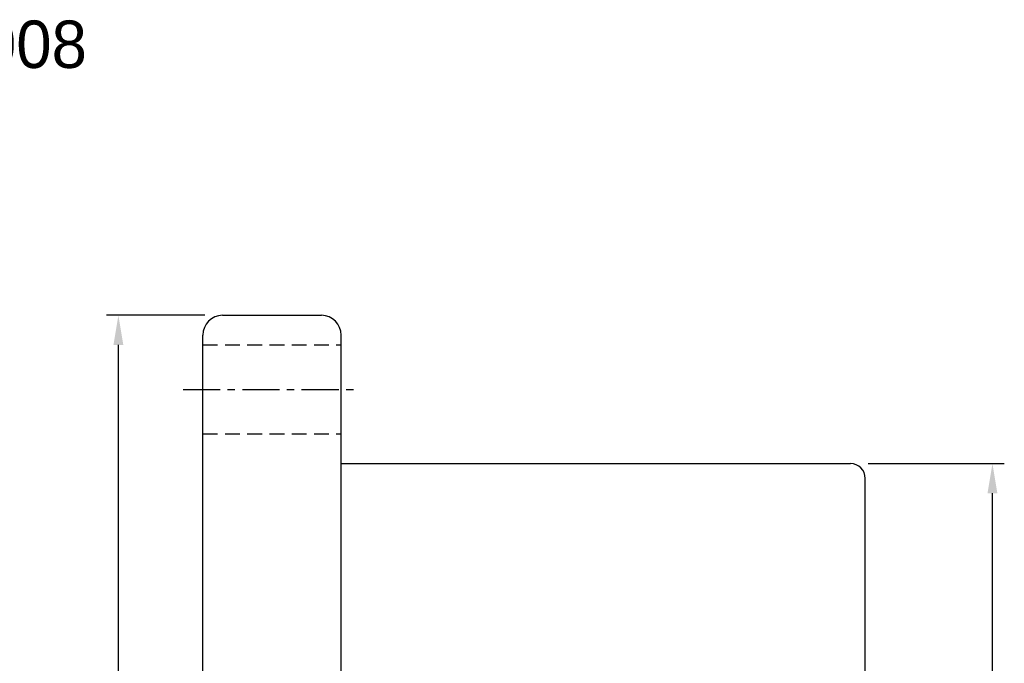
# Model space of a CAD drawing. Extents: x 36 to 522, y 47 to 427.
# Tile 49 of 49: x 152 to 251, y 125 to 190. Entities that reach past the tile are written whole.
import ezdxf

# ---------------------------------------------------------------- set-up
doc = ezdxf.new("R2010")
doc.units = 0
doc.header["$LTSCALE"] = 3
doc.header["$MEASUREMENT"] = 0
doc.header["$PDMODE"] = 1
doc.linetypes.add('CENTER', pattern=[2, 1.25, -0.25, 0.25, -0.25])
doc.linetypes.add('DASHED', pattern=[0.75, 0.5, -0.25])
doc.layers.get('DEFPOINTS').update_dxf_attribs({"linetype": 'CONTINUOUS'})
for name, color, linetype in [('CL', 1, 'CENTER'), ('DIM', 4, 'CONTINUOUS'), ('HID', 2, 'DASHED'), ('OUT', 3, 'CONTINUOUS')]:
    doc.layers.add(name, color=color, linetype=linetype)
doc.styles.add('CHN', font='SIMPLEX.shx', dxfattribs={"width": 0.7, "bigfont": 'CHINESET.shx'})
doc.styles.add('DIM-7', font='SIMPLEX.shx', dxfattribs={"width": 0.7, "bigfont": 'chineset.shx'})
doc.dimstyles.get("Standard").update_dxf_attribs({"dimscale": 0, "dimtxt": 4, "dimasz": 3, "dimexe": 1, "dimexo": 0.5, "dimgap": 1, "dimtad": 1, "dimdsep": 46, "dimtxsty": 'CHN', "dimcen": 0.09, "dimclrd": 256, "dimclre": 256, "dimclrt": 256, "dimadec": 0, "dimazin": 0, "dimtp": 1, "dimtm": 1, "dimtfac": 0.6, "dimtix": 1, "dimtmove": 2, "dimatfit": 3, "dimfxl": 1, "dimtvp": 0.85, "dimtolj": 1, "dimarcsym": 0})

# ---------------------------------------------------------------- blocks, each defined once
blk = doc.blocks.new('*D4')
at = {"layer": 'DEFPOINTS', "color": 0, "linetype": 'Continuous', "transparency": 16777216}
for p in [(161.651, 159.814), (172.19, 159.814), (172.19, 66.814)]:
    blk.add_point(p, dxfattribs=at)
at = {"layer": 'DIM', "color": 0, "linetype": 'Continuous', "lineweight": -2, "transparency": 16777216}
for p, q in [((170.39, 159.814), (160.451, 159.814)), ((161.651, 69.814), (161.651, 156.814)), ((170.39, 66.814), (160.451, 66.814))]:
    blk.add_line(p, q, dxfattribs=at)
at = {"layer": 'DIM', "color": 0, "linetype": 'Continuous', "transparency": 16777216}
for points in [[(161.151, 156.814), (162.151, 156.814), (161.651, 159.814)], [(161.151, 69.814), (162.151, 69.814), (161.651, 66.814)]]:
    blk.add_solid(points, dxfattribs=at)
at = {"layer": 'DIM', "color": 0, "linetype": 'Continuous', "transparency": 16777216, "insert": (158.351, 113.314), "char_height": 4.2, "attachment_point": 5, "rotation": 90, "style": 'DIM-7'}
blk.add_mtext('\\A1;%%c93', dxfattribs=at)
blk = doc.blocks.new('*D10')
at = {"layer": 'DEFPOINTS', "color": 0, "linetype": 'Continuous', "transparency": 16777216}
for p in [(235.69, 144.814), (250.058, 144.814), (235.69, 81.814)]:
    blk.add_point(p, dxfattribs=at)
at = {"layer": 'DIM', "color": 0, "linetype": 'Continuous', "lineweight": -2, "transparency": 16777216}
for p, q in [((237.49, 144.814), (251.258, 144.814)), ((250.058, 84.814), (250.058, 141.814)), ((237.49, 81.814), (251.258, 81.814))]:
    blk.add_line(p, q, dxfattribs=at)
at = {"layer": 'DIM', "color": 0, "linetype": 'Continuous', "transparency": 16777216}
for points in [[(249.558, 141.814), (250.558, 141.814), (250.058, 144.814)], [(249.558, 84.814), (250.558, 84.814), (250.058, 81.814)]]:
    blk.add_solid(points, dxfattribs=at)
at = {"layer": 'DIM', "color": 0, "linetype": 'Continuous', "transparency": 16777216, "insert": (245.918, 113.314), "char_height": 4.2, "attachment_point": 5, "rotation": 90, "style": 'DIM-7'}
blk.add_mtext('\\A1;%%C63{\\H2.52;\\S-0.01^ -0.029;}', dxfattribs=at)

msp = doc.modelspace()

# ---------------------------------------------------------------- linework, layer by layer
at = {"layer": 'CL', "color": 7}
msp.add_line((168.19, 152.314), (186.19, 152.314), dxfattribs=at)
at = {"layer": 'HID', "color": 7}
for p, q in [((170.19, 156.814), (184.19, 156.814)), ((170.19, 147.814), (184.19, 147.814))]:
    msp.add_line(p, q, dxfattribs=at)
at = {"layer": 'OUT', "color": 7}
for p, q in [((172.19, 159.814), (182.19, 159.814)), ((170.19, 68.814), (170.19, 157.814)), ((184.19, 68.814), (184.19, 157.814)), ((184.19, 144.814), (235.69, 144.814)), ((237.19, 83.314), (237.19, 143.314))]:
    msp.add_line(p, q, dxfattribs=at)
for centre, radius, start, end in [((172.19, 157.814), 2, 90, 180), ((182.19, 157.814), 2, 0, 90), ((235.69, 143.314), 1.5, 0, 90)]:
    msp.add_arc(centre, radius, start, end, dxfattribs=at)

# ---------------------------------------------------------------- texts
at = {"layer": 'DIM', "color": 0}
msp.add_text('SFU04008', height=4.8, dxfattribs=at).set_placement((127.78, 184.831))

# ---------------------------------------------------------------- dimensions: what is measured, and where the dimension line sits
at = {"layer": 'DIM', "color": 7, "linetype": 'Continuous'}
for base, p1, p2, text, override, picture, middle in [((161.651, 159.814), (172.19, 66.814), (172.19, 159.814), '%%c<>', {"dimscale": 1.2, "dimtxt": 3.5, "dimasz": 2.5, "dimexo": 1.5, "dimtxsty": 'DIM-7', "dimclrd": 0, "dimclre": 0, "dimclrt": 0, "dimtmove": 0, "dimtvp": 0.971429}, '*D4', (158.351, 113.314)), ((250.058, 144.814), (235.69, 81.814), (235.69, 144.814), '%%C<>', {"dimscale": 1.2, "dimtxt": 3.5, "dimasz": 2.5, "dimexo": 1.5, "dimtxsty": 'DIM-7', "dimclrd": 0, "dimclre": 0, "dimclrt": 0, "dimtol": 1, "dimtp": -0.01, "dimtm": 0.029, "dimtdec": 3, "dimtmove": 0, "dimtvp": 0.971429}, '*D10', (245.918, 113.314))]:
    dim = msp.add_linear_dim(base=base, p1=p1, p2=p2, angle=90, text=text, dimstyle='STANDARD', override=override, dxfattribs=at)
    dim.commit()
    dim.dimension.update_dxf_attribs({"geometry": picture, "text_midpoint": middle})

doc.saveas('drawing.dxf')
